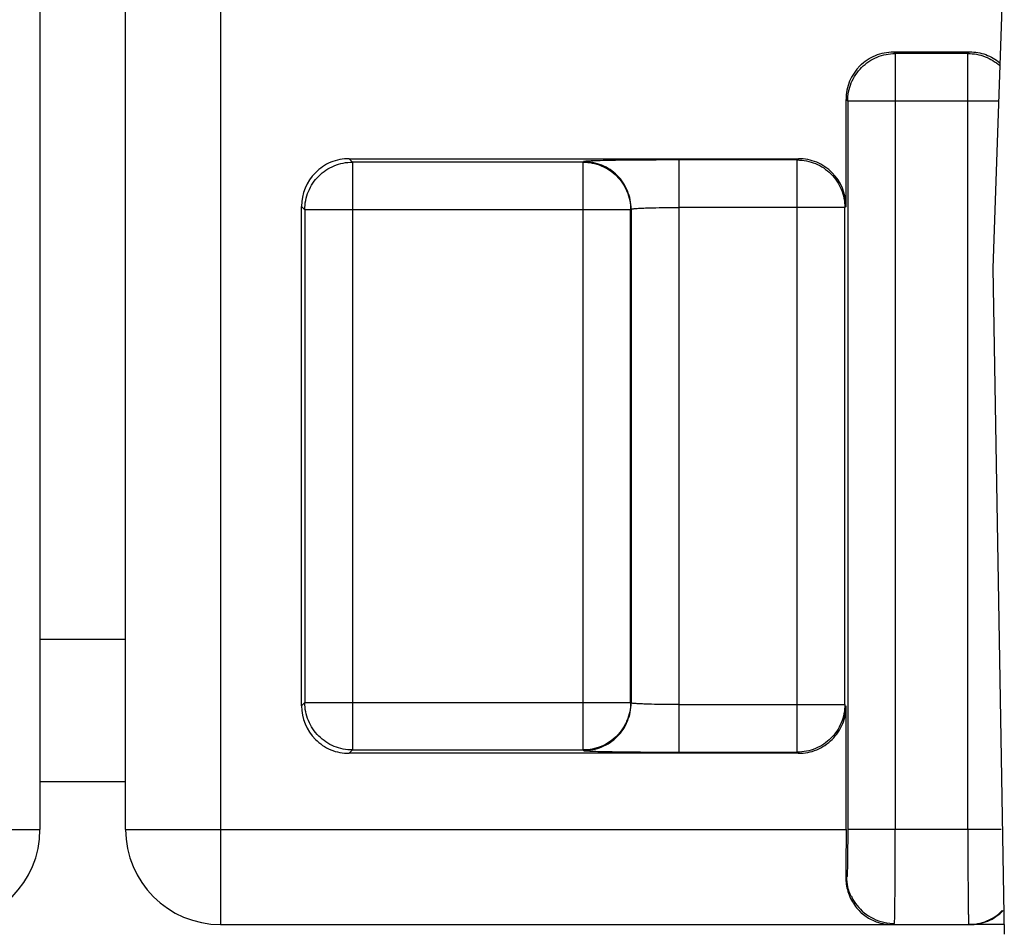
# Model space of a CAD drawing. Header units: millimetres. Extents: x 0 to 594, y 0 to 420.
# Tile 211 of 236: x 384 to 394, y 289 to 299. Entities that reach past the tile are written whole.
import ezdxf

# ---------------------------------------------------------------- set-up
doc = ezdxf.new("R2010")
doc.units = ezdxf.units.MM
doc.header["$LTSCALE"] = 32.67
doc.layers.get('0').update_dxf_attribs({"linetype": 'CONTINUOUS'})

msp = doc.modelspace()

# ---------------------------------------------------------------- linework, layer by layer
at = {"color": 7, "linetype": 'CONTINUOUS'}
for p, q in [((384.14479, 366.83035), (384.14479, 290.33035)), ((385.04479, 290.33035), (385.04479, 366.83035)), ((394.27125, 299.33035), (394.16299, 296.23035)), ((393.1208, 298.50428), (393.92084, 298.50428)), ((392.62087, 296.88026), (392.62087, 298.00436)), ((387.39456, 297.38019), (392.12092, 297.38019)), ((386.89464, 291.63027), (386.89464, 296.88026)), ((394.16299, 296.23035), (394.28518, 289.23035)), ((384.14479, 292.33035), (385.04479, 292.33035)), ((392.62087, 290.33034), (392.62087, 291.63027)), ((392.12095, 291.13035), (387.39459, 291.13035)), ((385.04479, 290.83035), (384.14479, 290.83035)), ((386.04479, 289.33035), (393.91075, 289.33035)), ((394.28343, 289.33035), (393.91947, 289.33035))]:
    msp.add_line(p, q, dxfattribs=at)
at = {"color": 9, "linetype": 'CONTINUOUS'}
for p, q in [((386.04479, 366.83035), (386.04479, 289.33035)), ((393.13846, 298.48668), (393.1208, 298.50428)), ((393.90324, 298.48668), (393.92084, 298.50428)), ((393.1384, 298.48668), (393.1384, 290.33035)), ((393.90324, 298.48668), (393.13846, 298.48668)), ((393.90326, 297.98675), (393.90326, 298.48668)), ((392.62087, 298.00436), (392.63848, 297.98675)), ((393.90268, 297.98675), (392.63848, 297.98675)), ((392.63848, 297.98675), (392.63848, 290.33035)), ((393.90268, 290.33035), (393.90268, 297.98675)), ((394.22433, 297.9867), (393.90326, 297.98675)), ((387.42968, 297.34513), (387.39456, 297.38019)), ((392.10855, 297.36782), (390.86114, 297.36782)), ((390.86114, 297.36782), (390.86114, 291.14272)), ((392.10855, 297.36782), (392.12092, 297.38019)), ((392.10858, 291.14271), (392.10858, 297.36782)), ((387.42962, 297.34513), (387.42962, 291.1654)), ((389.85573, 297.34513), (387.42968, 297.34513)), ((389.85573, 297.34513), (389.86126, 297.35066)), ((389.85575, 291.1654), (389.85575, 297.34513)), ((386.89464, 296.88026), (386.9297, 296.8452)), ((390.35568, 296.8452), (386.9297, 296.8452)), ((386.9297, 296.8452), (386.9297, 291.66533)), ((390.36122, 296.85074), (390.35568, 296.8452)), ((390.35568, 291.66533), (390.35568, 296.8452)), ((390.36122, 296.85074), (390.36122, 291.65979)), ((392.6085, 296.86789), (390.86114, 296.86789)), ((392.62087, 296.88026), (392.6085, 296.86789)), ((392.6085, 291.64264), (392.6085, 296.86789)), ((386.89464, 291.63027), (386.9297, 291.66533)), ((386.9297, 291.66533), (390.35568, 291.66533)), ((390.36122, 291.65979), (390.35568, 291.66533)), ((390.86114, 291.64264), (392.6085, 291.64264)), ((387.42965, 291.1654), (387.39459, 291.13035)), ((387.42965, 291.1654), (389.8557, 291.1654)), ((389.8557, 291.1654), (389.8613, 291.15987)), ((390.86114, 291.14272), (392.10852, 291.14271)), ((392.10852, 291.14271), (392.12095, 291.13035)), ((377.06872, 290.33034), (384.14479, 290.33035)), ((385.04479, 290.33035), (392.62087, 290.33034)), ((394.25255, 290.33029), (392.63848, 290.33035)), ((392.62975, 289.83035), (392.61853, 289.83035))]:
    msp.add_line(p, q, dxfattribs=at)
at = {"color": 7, "linetype": 'CONTINUOUS'}
msp.add_lwpolyline([(392.67698, 289.62768), (392.68217, 289.61697), (392.69372, 289.59516), (392.70667, 289.57337), (392.72104, 289.5518), (392.73678, 289.53069), (392.7539, 289.51013), (392.77244, 289.49026), (392.79224, 289.47132), (392.81322, 289.45344), (392.83537, 289.43663), (392.85864, 289.42094), (392.88292, 289.40646), (392.90819, 289.39323), (392.93455, 289.38125), (392.96192, 289.37062), (392.99024, 289.36145), (393.01956, 289.35381), (393.04981, 289.34783), (393.08088, 289.34365), (393.11277, 289.34143), (393.13001, 289.3411)], dxfattribs=at)
for centre, radius, start, end in [((383.14479, 290.33035), 1, 270, 360), ((386.04479, 290.33035), 1, 180, 270), ((393.11609, 289.82264), 0.49715, 203.645641, 221.80726), ((393.1108, 289.8186), 0.49051, 221.868008, 224.174441), ((393.10776, 289.81554), 0.48621, 224.165261, 239.035171)]:
    msp.add_arc(centre, radius, start, end, dxfattribs=at)
for centre, major_axis, start_param, end_param in [((393.12095, 298.00421), (0.35366, -0.35366), 3.14159265, 3.92683852), ((387.39471, 296.88011), (0.35366, -0.35366), 3.14159265, 3.92683852), ((392.1208, 296.88011), (-0.35366, -0.35366), 2.35634678, 3.14159265), ((387.39471, 291.63042), (0.35366, 0.35366), 2.35634678, 3.14159265)]:
    msp.add_ellipse(centre, major_axis=major_axis, ratio=0.99969546, start_param=start_param, end_param=end_param, dxfattribs=at)
for points, knots in [([(392.76729, 298.35787), (392.81326, 298.40385), (392.92443, 298.47842), (393.05577, 298.50429), (393.1208, 298.50428)], [0, 0, 0, 0, 0.49999893, 1, 1, 1, 1]), ([(393.92087, 298.50428), (393.97796, 298.50429), (394.09302, 298.48445), (394.19446, 298.42664), (394.23856, 298.39036)], [0, 0, 0, 0, 0.49993298, 1, 1, 1, 1]), ([(387.39456, 297.38019), (387.32944, 297.38019), (387.19705, 297.3571), (387.0871, 297.27982), (387.04105, 297.23377)], [0, 0, 0, 0, 0.50000104, 1, 1, 1, 1]), ([(392.47446, 297.23377), (392.42841, 297.27982), (392.31846, 297.3571), (392.18607, 297.38019), (392.12095, 297.38019)], [0, 0, 0, 0, 0.49999896, 1, 1, 1, 1]), ([(392.47446, 291.27676), (392.5205, 291.32281), (392.59779, 291.43276), (392.62087, 291.56515), (392.62087, 291.63027)], [0, 0, 0, 0, 0.49999929, 1, 1, 1, 1]), ([(387.04105, 291.27676), (387.0871, 291.23071), (387.19705, 291.15344), (387.32944, 291.13034), (387.39456, 291.13035)], [0, 0, 0, 0, 0.49999896, 1, 1, 1, 1]), ([(392.12095, 291.13035), (392.18607, 291.13034), (392.31846, 291.15344), (392.42841, 291.23071), (392.47446, 291.27676)], [0, 0, 0, 0, 0.50000104, 1, 1, 1, 1]), ([(392.62087, 290.33034), (392.62087, 290.28684), (392.62068, 290.12017), (392.61977, 289.9535), (392.61853, 289.83035)], [0, 0, 0, 0, 0.2610187, 1, 1, 1, 1]), ([(392.61853, 289.83035), (392.61834, 289.81152), (392.62172, 289.74078), (392.63986, 289.67081), (392.66068, 289.62324)], [0, 0, 0, 0, 0.26611564, 1, 1, 1, 1]), ([(392.8576, 289.39863), (392.87655, 289.38726), (392.95291, 289.34816), (393.03993, 289.33035), (393.10349, 289.33035)], [0, 0, 0, 0, 0.25795029, 1, 1, 1, 1]), ([(393.91947, 289.33035), (393.98461, 289.33035), (394.11703, 289.35344), (394.22701, 289.43073), (394.27308, 289.47679)], [0, 0, 0, 0, 0.49999967, 1, 1, 1, 1])]:
    msp.add_open_spline(points, degree=3, knots=knots, dxfattribs=at)
at = {"color": 9, "linetype": 'CONTINUOUS'}
for points, knots in [([(392.78496, 298.3402), (392.83093, 298.38617), (392.94208, 298.46076), (393.07341, 298.48666), (393.13843, 298.48668)], [0, 0, 0, 0, 0.49997079, 1, 1, 1, 1]), ([(393.90323, 298.48668), (393.96393, 298.48666), (394.0864, 298.46415), (394.19245, 298.39892), (394.23759, 298.35833)], [0, 0, 0, 0, 0.49998064, 1, 1, 1, 1]), ([(392.63848, 297.98675), (392.6385, 298.05176), (392.66441, 298.18308), (392.73898, 298.29422), (392.78496, 298.3402)], [0, 0, 0, 0, 0.49997841, 1, 1, 1, 1]), ([(390.86114, 297.36782), (390.73487, 297.36778), (390.55145, 297.36726), (390.31782, 297.36514), (390.16892, 297.36311), (390.04601, 297.36061), (389.96204, 297.35825), (389.91158, 297.35586), (389.8869, 297.35449), (389.87134, 297.35263), (389.86344, 297.35182), (389.86126, 297.35066)], [0, 0, 0, 0, 0.3786751, 0.5500545, 0.70068375, 0.82523303, 0.91879191, 0.95245302, 0.97691927, 0.99259255, 1, 1, 1, 1]), ([(392.10854, 297.36782), (392.17357, 297.3678), (392.3049, 297.3419), (392.41605, 297.26731), (392.46202, 297.22134)], [0, 0, 0, 0, 0.50002921, 1, 1, 1, 1]), ([(387.07618, 297.19865), (387.12215, 297.24462), (387.2333, 297.31921), (387.36463, 297.34511), (387.42965, 297.34512)], [0, 0, 0, 0, 0.49997079, 1, 1, 1, 1]), ([(389.85572, 297.34512), (389.92075, 297.34511), (390.05208, 297.31921), (390.16323, 297.24462), (390.2092, 297.19865)], [0, 0, 0, 0, 0.50002921, 1, 1, 1, 1]), ([(390.21483, 297.20427), (390.16889, 297.2502), (390.05728, 297.3238), (389.9263, 297.35069), (389.86126, 297.35067)], [0, 0, 0, 0, 0.4996894, 1, 1, 1, 1]), ([(386.9297, 296.8452), (386.92972, 296.91021), (386.95563, 297.04153), (387.0302, 297.15267), (387.07618, 297.19865)], [0, 0, 0, 0, 0.49997841, 1, 1, 1, 1]), ([(390.2092, 297.19865), (390.25517, 297.15267), (390.32975, 297.04153), (390.35566, 296.91021), (390.35568, 296.8452)], [0, 0, 0, 0, 0.50002159, 1, 1, 1, 1]), ([(390.36135, 296.85074), (390.36133, 296.91578), (390.33438, 297.04675), (390.26076, 297.15835), (390.21483, 297.20427)], [0, 0, 0, 0, 0.50034931, 1, 1, 1, 1]), ([(392.46202, 297.22134), (392.508, 297.17536), (392.58257, 297.06422), (392.60848, 296.9329), (392.6085, 296.86789)], [0, 0, 0, 0, 0.50002159, 1, 1, 1, 1]), ([(390.36135, 296.85075), (390.3618, 296.85183), (390.36628, 296.85287), (390.37358, 296.85451), (390.38646, 296.85595), (390.41172, 296.85828), (390.45382, 296.86069), (390.49005, 296.86218), (390.51073, 296.86289)], [0, 0, 0, 0, 0.02338351, 0.07694745, 0.16133926, 0.27539207, 0.58701339, 1, 1, 1, 1]), ([(390.51073, 296.86288), (390.53583, 296.86375), (390.65261, 296.86692), (390.76944, 296.86789), (390.86114, 296.86789)], [0, 0, 0, 0, 0.21497849, 1, 1, 1, 1]), ([(387.07618, 291.31189), (387.0302, 291.35786), (386.95563, 291.46901), (386.92972, 291.60032), (386.9297, 291.66533)], [0, 0, 0, 0, 0.50002159, 1, 1, 1, 1]), ([(390.35568, 291.66533), (390.35566, 291.60032), (390.32975, 291.46901), (390.25517, 291.35786), (390.2092, 291.31189)], [0, 0, 0, 0, 0.49997841, 1, 1, 1, 1]), ([(390.21483, 291.30626), (390.26076, 291.35218), (390.33438, 291.46378), (390.36133, 291.59475), (390.36135, 291.65979)], [0, 0, 0, 0, 0.49965069, 1, 1, 1, 1]), ([(390.51073, 291.64764), (390.49005, 291.64836), (390.45382, 291.64984), (390.41172, 291.65225), (390.38646, 291.65458), (390.37358, 291.65602), (390.36628, 291.65767), (390.3618, 291.65871), (390.36135, 291.65979)], [0, 0, 0, 0, 0.41298661, 0.72460793, 0.83866074, 0.92305255, 0.97661649, 1, 1, 1, 1]), ([(390.86114, 291.64264), (390.82898, 291.64264), (390.71217, 291.64307), (390.59534, 291.64473), (390.51073, 291.64765)], [0, 0, 0, 0, 0.27529975, 1, 1, 1, 1]), ([(392.6085, 291.64264), (392.60848, 291.57763), (392.58257, 291.44631), (392.508, 291.33517), (392.46202, 291.2892)], [0, 0, 0, 0, 0.49997841, 1, 1, 1, 1]), ([(387.42965, 291.16541), (387.36463, 291.16542), (387.2333, 291.19133), (387.12215, 291.26591), (387.07618, 291.31189)], [0, 0, 0, 0, 0.50002921, 1, 1, 1, 1]), ([(390.2092, 291.31189), (390.16323, 291.26591), (390.05208, 291.19133), (389.92075, 291.16542), (389.85572, 291.16541)], [0, 0, 0, 0, 0.49997079, 1, 1, 1, 1]), ([(389.86126, 291.15987), (389.9263, 291.15985), (390.05728, 291.18674), (390.16889, 291.26034), (390.21483, 291.30626)], [0, 0, 0, 0, 0.5003106, 1, 1, 1, 1]), ([(392.46202, 291.2892), (392.41605, 291.24322), (392.3049, 291.16864), (392.17357, 291.14273), (392.10854, 291.14272)], [0, 0, 0, 0, 0.49997079, 1, 1, 1, 1]), ([(389.8613, 291.15987), (389.86348, 291.15871), (389.87138, 291.1579), (389.88695, 291.15604), (389.91163, 291.15467), (389.9621, 291.15228), (390.04608, 291.14992), (390.16899, 291.14742), (390.31789, 291.1454), (390.55149, 291.14328), (390.73489, 291.14275), (390.86114, 291.14272)], [0, 0, 0, 0, 0.00741726, 0.02309726, 0.04756853, 0.0812354, 0.17481092, 0.29936968, 0.44999618, 0.62136362, 1, 1, 1, 1]), ([(392.63848, 290.33035), (392.63844, 290.26654), (392.6382, 290.17393), (392.6371, 290.05611), (392.63614, 289.98122), (392.63463, 289.91998), (392.63391, 289.87446), (392.63136, 289.84692), (392.63135, 289.83362), (392.62975, 289.83035)], [0, 0, 0, 0, 0.38264637, 0.5553419, 0.70677235, 0.83155964, 0.92337874, 0.97814581, 1, 1, 1, 1]), ([(393.13584, 289.62318), (393.13582, 289.6737), (393.13661, 289.90942), (393.13733, 290.14514), (393.1384, 290.33035)], [0, 0, 0, 0, 0.21430399, 1, 1, 1, 1]), ([(393.90224, 290.33035), (393.90219, 290.26534), (393.90222, 290.02964), (393.9031, 289.79394), (393.9046, 289.62326)], [0, 0, 0, 0, 0.27581639, 1, 1, 1, 1]), ([(393.13337, 289.42436), (393.13363, 289.43795), (393.13471, 289.5056), (393.13536, 289.57327), (393.13581, 289.62735)], [0, 0, 0, 0, 0.20075372, 1, 1, 1, 1]), ([(393.90462, 289.6265), (393.90498, 289.58548), (393.90553, 289.52758), (393.90665, 289.45565), (393.90718, 289.41312), (393.90852, 289.37982), (393.90794, 289.35376), (393.91111, 289.34064), (393.90903, 289.33118), (393.91074, 289.33042)], [0, 0, 0, 0, 0.41549363, 0.58602564, 0.7295023, 0.84427228, 0.92868739, 0.98111068, 1, 1, 1, 1]), ([(393.13, 289.3411), (393.13169, 289.34106), (393.13028, 289.34748), (393.13164, 289.35289), (393.13173, 289.36744), (393.13285, 289.39081), (393.13314, 289.41203), (393.13337, 289.42436)], [0, 0, 0, 0, 0.06083877, 0.13693154, 0.24436743, 0.55619962, 1, 1, 1, 1]), ([(393.91075, 289.33042), (393.97576, 289.33042), (394.1067, 289.35731), (394.21827, 289.43089), (394.26419, 289.4768)], [0, 0, 0, 0, 0.50034558, 1, 1, 1, 1])]:
    msp.add_open_spline(points, degree=3, knots=knots, dxfattribs=at)
msp.add_open_spline([(392.67337, 289.62607), (392.64493, 289.68962), (392.62975, 289.76072), (392.62975, 289.83035)], degree=3, dxfattribs=at)

doc.saveas('drawing.dxf')
